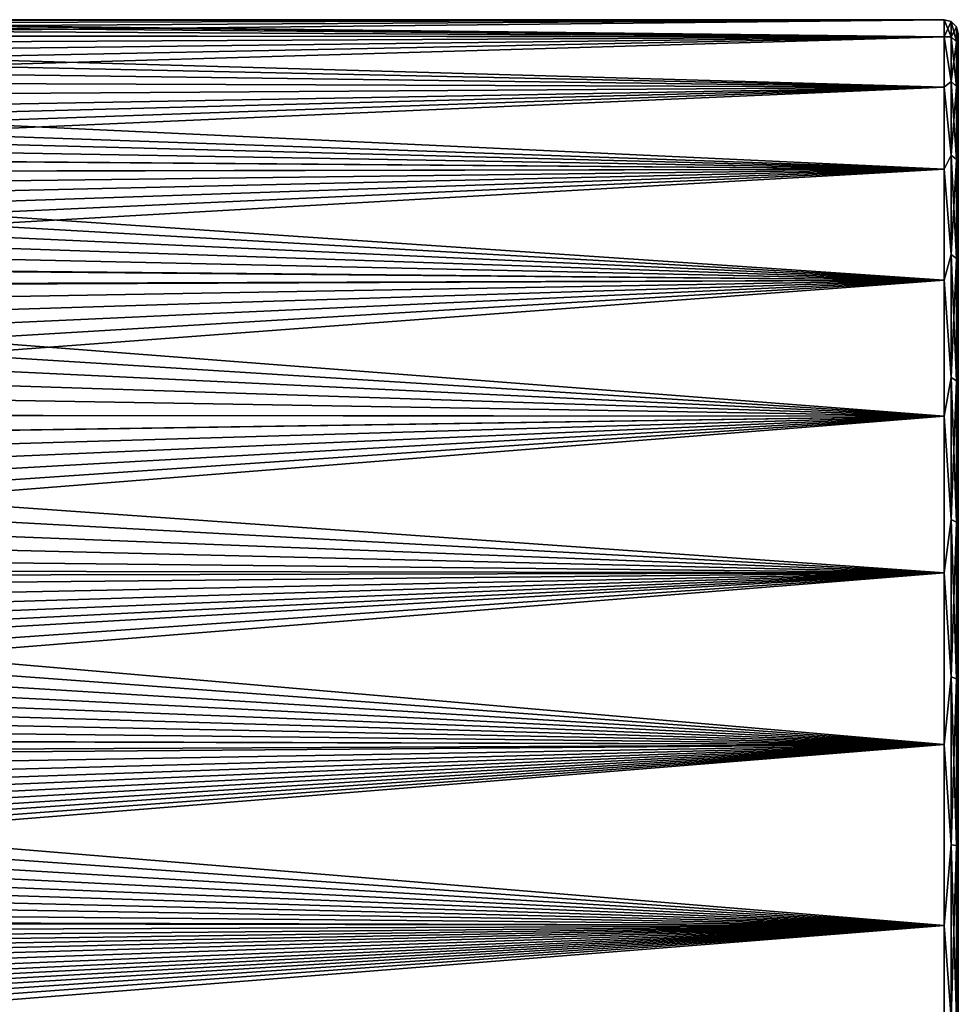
# Model space of a CAD drawing. Header units: millimetres. Extents: x -22 to 72, y 0 to 291.
# Tile 28 of 99: x 40 to 60, y 85 to 106. Entities that reach past the tile are written whole.
import ezdxf

# ---------------------------------------------------------------- set-up
doc = ezdxf.new("R2010")
doc.units = ezdxf.units.MM
doc.header["$LTSCALE"] = 65.185185
for name, color, linetype in [('10', 7, 'CONTINUOUS'), ('6', 7, 'CONTINUOUS'), ('7', 7, 'CONTINUOUS'), ('8', 7, 'CONTINUOUS'), ('9', 7, 'CONTINUOUS')]:
    doc.layers.add(name, color=color, linetype=linetype)

msp = doc.modelspace()

# ---------------------------------------------------------------- linework, layer by layer
at = {"layer": '10', "color": 7, "linetype": 'CONTINUOUS'}
for points in [[(59.7, 105.142, -3.859), (59.7, 105.5), (59.85, 105.141, -3.64), (59.7, 105.142, -3.859)], [(59.7, 105.5), (59.85, 105.46), (59.85, 105.141, -3.64), (59.7, 105.5)], [(59.85, 105.46), (59.96, 105.35, 0), (59.96, 105.033, -3.621), (59.85, 105.46)], [(59.85, 105.141, -3.64), (59.85, 105.46), (59.96, 105.033, -3.621), (59.85, 105.141, -3.64)], [(60, 105.2), (60, 104.852, -3.781), (59.96, 105.35, 0), (60, 105.2)], [(59.96, 105.35, 0), (60, 104.852, -3.781), (59.96, 105.033, -3.621), (59.96, 105.35, 0)], [(59.7, 104.082, -7.586), (59.7, 105.142, -3.859), (59.85, 104.196, -7.169), (59.7, 104.082, -7.586)], [(59.85, 104.196, -7.169), (59.7, 105.142, -3.859), (59.85, 105.141, -3.64), (59.85, 104.196, -7.169)], [(59.85, 104.196, -7.169), (59.85, 105.141, -3.64), (59.96, 104.092, -7.131), (59.85, 104.196, -7.169)], [(59.96, 104.092, -7.131), (59.85, 105.141, -3.64), (59.96, 105.033, -3.621), (59.96, 104.092, -7.131)], [(60, 104.852, -3.781), (60, 104.415, -5.645), (59.96, 105.033, -3.621), (60, 104.852, -3.781)], [(60, 104.415, -5.645), (59.96, 104.092, -7.131), (59.96, 105.033, -3.621), (60, 104.415, -5.645)], [(60, 104.415, -5.645), (60, 103.809, -7.461), (59.96, 104.092, -7.131), (60, 104.415, -5.645)], [(59.85, 102.652, -10.48), (59.7, 104.082, -7.586), (59.85, 104.196, -7.169), (59.85, 102.652, -10.48)], [(59.7, 102.355, -11.055), (59.7, 104.082, -7.586), (59.85, 102.652, -10.48), (59.7, 102.355, -11.055)], [(59.85, 102.652, -10.48), (59.85, 104.196, -7.169), (59.96, 102.557, -10.425), (59.85, 102.652, -10.48)], [(59.96, 102.557, -10.425), (59.85, 104.196, -7.169), (59.96, 104.092, -7.131), (59.96, 102.557, -10.425)], [(60, 103.809, -7.461), (59.96, 102.557, -10.425), (59.96, 104.092, -7.131), (60, 103.809, -7.461)], [(60, 103.809, -7.461), (60, 102.108, -10.883), (59.96, 102.557, -10.425), (60, 103.809, -7.461)], [(59.85, 100.556, -13.473), (59.7, 102.355, -11.055), (59.85, 102.652, -10.48), (59.85, 100.556, -13.473)], [(59.85, 100.556, -13.473), (59.85, 102.652, -10.48), (59.96, 100.472, -13.402), (59.85, 100.556, -13.473)], [(59.96, 100.472, -13.402), (59.85, 102.652, -10.48), (59.96, 102.557, -10.425), (59.96, 100.472, -13.402)], [(59.7, 100.019, -14.148), (59.7, 102.355, -11.055), (59.85, 100.556, -13.473), (59.7, 100.019, -14.148)], [(60, 102.108, -10.883), (59.96, 100.472, -13.402), (59.96, 102.557, -10.425), (60, 102.108, -10.883)], [(60, 102.108, -10.883), (60, 99.806, -13.936), (59.96, 100.472, -13.402), (60, 102.108, -10.883)], [(59.85, 97.973, -16.056), (59.7, 100.019, -14.148), (59.85, 100.556, -13.473), (59.85, 97.973, -16.056)], [(59.85, 97.973, -16.056), (59.85, 100.556, -13.473), (59.96, 97.902, -15.972), (59.85, 97.973, -16.056)], [(59.96, 97.902, -15.972), (59.85, 100.556, -13.473), (59.96, 100.472, -13.402), (59.96, 97.902, -15.972)], [(60, 99.806, -13.936), (59.96, 97.902, -15.972), (59.96, 100.472, -13.402), (60, 99.806, -13.936)], [(59.7, 97.155, -16.758), (59.7, 100.019, -14.148), (59.85, 97.973, -16.056), (59.7, 97.155, -16.758)], [(60, 99.806, -13.936), (60, 96.983, -16.513), (59.96, 97.902, -15.972), (60, 99.806, -13.936)], [(59.85, 94.98, -18.152), (59.7, 97.155, -16.758), (59.85, 97.973, -16.056), (59.85, 94.98, -18.152)], [(59.85, 94.98, -18.152), (59.85, 97.973, -16.056), (59.96, 94.925, -18.057), (59.85, 94.98, -18.152)], [(59.96, 94.925, -18.057), (59.85, 97.973, -16.056), (59.96, 97.902, -15.972), (59.96, 94.925, -18.057)], [(60, 96.983, -16.513), (59.96, 94.925, -18.057), (59.96, 97.902, -15.972), (60, 96.983, -16.513)], [(59.7, 93.861, -18.798), (59.7, 97.155, -16.758), (59.85, 94.98, -18.152), (59.7, 93.861, -18.798)], [(60, 96.983, -16.513), (60, 93.733, -18.527), (59.96, 94.925, -18.057), (60, 96.983, -16.513)], [(59.85, 91.669, -19.696), (59.7, 93.861, -18.798), (59.85, 94.98, -18.152), (59.85, 91.669, -19.696)], [(59.85, 91.669, -19.696), (59.85, 94.98, -18.152), (59.96, 91.631, -19.592), (59.85, 91.669, -19.696)], [(59.96, 91.631, -19.592), (59.85, 94.98, -18.152), (59.96, 94.925, -18.057), (59.96, 91.631, -19.592)], [(60, 93.733, -18.527), (59.96, 91.631, -19.592), (59.96, 94.925, -18.057), (60, 93.733, -18.527)], [(59.7, 90.247, -20.198), (59.7, 93.861, -18.798), (59.85, 91.669, -19.696), (59.7, 90.247, -20.198)], [(60, 93.733, -18.527), (60, 90.169, -19.909), (59.96, 91.631, -19.592), (60, 93.733, -18.527)], [(59.85, 88.14, -20.641), (59.7, 90.247, -20.198), (59.85, 91.669, -19.696), (59.85, 88.14, -20.641)], [(59.85, 88.14, -20.641), (59.85, 91.669, -19.696), (59.96, 88.121, -20.533), (59.85, 88.14, -20.641)], [(59.96, 88.121, -20.533), (59.85, 91.669, -19.696), (59.96, 91.631, -19.592), (59.96, 88.121, -20.533)], [(60, 90.169, -19.909), (59.96, 88.121, -20.533), (59.96, 91.631, -19.592), (60, 90.169, -19.909)], [(59.7, 86.438, -20.91), (59.7, 90.247, -20.198), (59.85, 88.14, -20.641), (59.7, 86.438, -20.91)], [(60, 90.169, -19.909), (60, 86.411, -20.612), (59.96, 88.121, -20.533), (60, 90.169, -19.909)], [(59.85, 84.5, -20.96), (59.7, 86.438, -20.91), (59.85, 88.14, -20.641), (59.85, 84.5, -20.96)], [(59.85, 84.5, -20.96), (59.85, 88.14, -20.641), (59.96, 84.5, -20.85), (59.85, 84.5, -20.96)], [(59.96, 84.5, -20.85), (59.85, 88.14, -20.641), (59.96, 88.121, -20.533), (59.96, 84.5, -20.85)], [(60, 86.411, -20.612), (59.96, 84.5, -20.85), (59.96, 88.121, -20.533), (60, 86.411, -20.612)], [(59.7, 82.562, -20.91), (59.7, 86.438, -20.91), (59.85, 84.5, -20.96), (59.7, 82.562, -20.91)], [(60, 86.411, -20.612), (60, 82.589, -20.612), (59.96, 84.5, -20.85), (60, 86.411, -20.612)]]:
    msp.add_3dface(points, dxfattribs=at)
at = {"layer": '6', "color": 7, "linetype": 'CONTINUOUS'}
for points in [[(28.377, 105.308, 2.832), (28.279, 105.163, 3.748), (59.7, 105.5), (28.377, 105.308, 2.832)], [(59.7, 105.5), (28.279, 105.163, 3.748), (59.7, 105.142, 3.859), (59.7, 105.5)], [(28.446, 105.414, 1.903), (28.377, 105.308, 2.832), (59.7, 105.5), (28.446, 105.414, 1.903)], [(28.487, 105.478, 0.958), (28.446, 105.414, 1.903), (59.7, 105.5), (28.487, 105.478, 0.958)], [(28.5, 105.5), (28.487, 105.478, 0.958), (59.7, 105.5), (28.5, 105.5)], [(27.805, 104.496, 6.415), (27.585, 104.199, 7.277), (59.7, 105.142, 3.859), (27.805, 104.496, 6.415)], [(59.7, 105.142, 3.859), (27.585, 104.199, 7.277), (59.7, 104.082, 7.586), (59.7, 105.142, 3.859)], [(27.994, 104.756, 5.54), (27.805, 104.496, 6.415), (59.7, 105.142, 3.859), (27.994, 104.756, 5.54)], [(28.151, 104.979, 4.651), (27.994, 104.756, 5.54), (59.7, 105.142, 3.859), (28.151, 104.979, 4.651)], [(28.279, 105.163, 3.748), (28.151, 104.979, 4.651), (59.7, 105.142, 3.859), (28.279, 105.163, 3.748)], [(26.595, 102.926, 10.073), (26.345, 102.616, 10.622), (59.7, 104.082, 7.586), (26.595, 102.926, 10.073)], [(59.7, 104.082, 7.586), (26.345, 102.616, 10.622), (59.7, 102.355, 11.055), (59.7, 104.082, 7.586)], [(26.826, 103.217, 9.522), (26.595, 102.926, 10.073), (59.7, 104.082, 7.586), (26.826, 103.217, 9.522)], [(27.04, 103.489, 8.968), (26.826, 103.217, 9.522), (59.7, 104.082, 7.586), (27.04, 103.489, 8.968)], [(27.33, 103.863, 8.127), (27.04, 103.489, 8.968), (59.7, 104.082, 7.586), (27.33, 103.863, 8.127)], [(27.585, 104.199, 7.277), (27.33, 103.863, 8.127), (59.7, 104.082, 7.586), (27.585, 104.199, 7.277)], [(26.345, 102.616, 10.622), (26.078, 102.286, 11.165), (59.7, 102.355, 11.055), (26.345, 102.616, 10.622)], [(24.819, 100.767, 13.281), (24.452, 100.333, 13.795), (59.7, 102.355, 11.055), (24.819, 100.767, 13.281)], [(59.7, 102.355, 11.055), (24.452, 100.333, 13.795), (59.7, 100.019, 14.148), (59.7, 102.355, 11.055)], [(25.163, 101.177, 12.762), (24.819, 100.767, 13.281), (59.7, 102.355, 11.055), (25.163, 101.177, 12.762)], [(25.487, 101.567, 12.236), (25.163, 101.177, 12.762), (59.7, 102.355, 11.055), (25.487, 101.567, 12.236)], [(25.792, 101.936, 11.704), (25.487, 101.567, 12.236), (59.7, 102.355, 11.055), (25.792, 101.936, 11.704)], [(26.078, 102.286, 11.165), (25.792, 101.936, 11.704), (59.7, 102.355, 11.055), (26.078, 102.286, 11.165)], [(24.452, 100.333, 13.795), (24.062, 99.873, 14.306), (59.7, 100.019, 14.148), (24.452, 100.333, 13.795)], [(22.27, 97.772, 16.275), (21.766, 97.178, 16.742), (59.7, 100.019, 14.148), (22.27, 97.772, 16.275)], [(59.7, 100.019, 14.148), (21.766, 97.178, 16.742), (59.7, 97.155, 16.758), (59.7, 100.019, 14.148)], [(22.749, 98.334, 15.799), (22.27, 97.772, 16.275), (59.7, 100.019, 14.148), (22.749, 98.334, 15.799)], [(23.211, 98.874, 15.31), (22.749, 98.334, 15.799), (59.7, 100.019, 14.148), (23.211, 98.874, 15.31)], [(23.648, 99.387, 14.812), (23.211, 98.874, 15.31), (59.7, 100.019, 14.148), (23.648, 99.387, 14.812)], [(24.062, 99.873, 14.306), (23.648, 99.387, 14.812), (59.7, 100.019, 14.148), (24.062, 99.873, 14.306)], [(21.766, 97.178, 16.742), (21.263, 96.579, 17.178), (59.7, 97.155, 16.758), (21.766, 97.178, 16.742)], [(19.49, 94.416, 18.511), (19.099, 93.926, 18.765), (59.7, 97.155, 16.758), (19.49, 94.416, 18.511)], [(59.7, 97.155, 16.758), (19.099, 93.926, 18.765), (59.7, 93.861, 18.798), (59.7, 97.155, 16.758)], [(19.901, 94.925, 18.23), (19.49, 94.416, 18.511), (59.7, 97.155, 16.758), (19.901, 94.925, 18.23)], [(20.334, 95.457, 17.915), (19.901, 94.925, 18.23), (59.7, 97.155, 16.758), (20.334, 95.457, 17.915)], [(20.789, 96.008, 17.566), (20.334, 95.457, 17.915), (59.7, 97.155, 16.758), (20.789, 96.008, 17.566)], [(21.263, 96.579, 17.178), (20.789, 96.008, 17.566), (59.7, 97.155, 16.758), (21.263, 96.579, 17.178)], [(16.684, 90.865, 20.012), (16.29, 90.37, 20.163), (59.7, 93.861, 18.798), (16.684, 90.865, 20.012)], [(59.7, 93.861, 18.798), (16.29, 90.37, 20.163), (59.7, 90.247, 20.198), (59.7, 93.861, 18.798)], [(17.106, 91.396, 19.835), (16.684, 90.865, 20.012), (59.7, 93.861, 18.798), (17.106, 91.396, 19.835)], [(17.402, 91.771, 19.701), (17.106, 91.396, 19.835), (59.7, 93.861, 18.798), (17.402, 91.771, 19.701)], [(17.711, 92.164, 19.551), (17.402, 91.771, 19.701), (59.7, 93.861, 18.798), (17.711, 92.164, 19.551)], [(18.034, 92.575, 19.385), (17.711, 92.164, 19.551), (59.7, 93.861, 18.798), (18.034, 92.575, 19.385)], [(18.373, 93.006, 19.2), (18.034, 92.575, 19.385), (59.7, 93.861, 18.798), (18.373, 93.006, 19.2)], [(18.727, 93.456, 18.994), (18.373, 93.006, 19.2), (59.7, 93.861, 18.798), (18.727, 93.456, 18.994)], [(19.099, 93.926, 18.765), (18.727, 93.456, 18.994), (59.7, 93.861, 18.798), (19.099, 93.926, 18.765)], [(16.29, 90.37, 20.163), (15.921, 89.907, 20.292), (59.7, 90.247, 20.198), (16.29, 90.37, 20.163)], [(13.636, 86.783, 20.876), (13.49, 86.517, 20.903), (59.7, 90.247, 20.198), (13.636, 86.783, 20.876)], [(59.7, 90.247, 20.198), (13.49, 86.517, 20.903), (59.7, 86.438, 20.91), (59.7, 90.247, 20.198)], [(13.803, 87.062, 20.843), (13.636, 86.783, 20.876), (59.7, 90.247, 20.198), (13.803, 87.062, 20.843)], [(13.991, 87.355, 20.805), (13.803, 87.062, 20.843), (59.7, 90.247, 20.198), (13.991, 87.355, 20.805)], [(14.2, 87.662, 20.761), (13.991, 87.355, 20.805), (59.7, 90.247, 20.198), (14.2, 87.662, 20.761)], [(14.431, 87.985, 20.709), (14.2, 87.662, 20.761), (59.7, 90.247, 20.198), (14.431, 87.985, 20.709)], [(14.683, 88.326, 20.648), (14.431, 87.985, 20.709), (59.7, 90.247, 20.198), (14.683, 88.326, 20.648)], [(14.958, 88.686, 20.579), (14.683, 88.326, 20.648), (59.7, 90.247, 20.198), (14.958, 88.686, 20.579)], [(15.256, 89.068, 20.497), (14.958, 88.686, 20.579), (59.7, 90.247, 20.198), (15.256, 89.068, 20.497)], [(15.577, 89.475, 20.402), (15.256, 89.068, 20.497), (59.7, 90.247, 20.198), (15.577, 89.475, 20.402)], [(15.921, 89.907, 20.292), (15.577, 89.475, 20.402), (59.7, 90.247, 20.198), (15.921, 89.907, 20.292)], [(13.048, 84.535, 21), (13.049, 84.271, 20.999), (59.7, 86.438, 20.91), (13.048, 84.535, 21)], [(13.05, 84.814, 20.998), (13.048, 84.535, 21), (59.7, 86.438, 20.91), (13.05, 84.814, 20.998)], [(13.049, 84.271, 20.999), (13.052, 84.032, 20.995), (59.7, 86.438, 20.91), (13.049, 84.271, 20.999)], [(13.063, 85.085, 20.992), (13.05, 84.814, 20.998), (59.7, 86.438, 20.91), (13.063, 85.085, 20.992)], [(13.052, 84.032, 20.995), (13.072, 83.794, 20.988), (59.7, 86.438, 20.91), (13.052, 84.032, 20.995)], [(13.088, 85.338, 20.983), (13.063, 85.085, 20.992), (59.7, 86.438, 20.91), (13.088, 85.338, 20.983)], [(13.072, 83.794, 20.988), (13.112, 83.555, 20.979), (59.7, 86.438, 20.91), (13.072, 83.794, 20.988)], [(13.126, 85.569, 20.973), (13.088, 85.338, 20.983), (59.7, 86.438, 20.91), (13.126, 85.569, 20.973)], [(13.112, 83.555, 20.979), (13.174, 83.306, 20.966), (59.7, 86.438, 20.91), (13.112, 83.555, 20.979)], [(13.183, 85.793, 20.96), (13.126, 85.569, 20.973), (59.7, 86.438, 20.91), (13.183, 85.793, 20.96)], [(13.174, 83.306, 20.966), (13.263, 83.042, 20.949), (59.7, 86.438, 20.91), (13.174, 83.306, 20.966)], [(13.262, 86.021, 20.945), (13.183, 85.793, 20.96), (59.7, 86.438, 20.91), (13.262, 86.021, 20.945)], [(13.365, 86.263, 20.926), (13.262, 86.021, 20.945), (59.7, 86.438, 20.91), (13.365, 86.263, 20.926)], [(13.263, 83.042, 20.949), (13.379, 82.76, 20.928), (59.7, 86.438, 20.91), (13.263, 83.042, 20.949)], [(13.49, 86.517, 20.903), (13.365, 86.263, 20.926), (59.7, 86.438, 20.91), (13.49, 86.517, 20.903)], [(59.7, 86.438, 20.91), (13.379, 82.76, 20.928), (59.7, 82.562, 20.91), (59.7, 86.438, 20.91)]]:
    msp.add_3dface(points, dxfattribs=at)
at = {"layer": '7', "color": 7, "linetype": 'CONTINUOUS'}
for points in [[(60, 104.852, -3.781), (60, 105.2), (60, 64.148, -3.781), (60, 104.852, -3.781)], [(60, 64.148, -3.781), (60, 105.2), (60, 63.8), (60, 64.148, -3.781)], [(60, 63.8), (60, 105.2), (60, 104.852, 3.781), (60, 63.8)], [(60, 104.415, -5.645), (60, 104.852, -3.781), (60, 64.585, -5.645), (60, 104.415, -5.645)], [(60, 64.585, -5.645), (60, 104.852, -3.781), (60, 64.148, -3.781), (60, 64.585, -5.645)], [(60, 64.148, 3.781), (60, 63.8), (60, 104.852, 3.781), (60, 64.148, 3.781)], [(60, 104.415, 5.645), (60, 64.148, 3.781), (60, 104.852, 3.781), (60, 104.415, 5.645)], [(60, 103.809, -7.461), (60, 104.415, -5.645), (60, 65.191, -7.461), (60, 103.809, -7.461)], [(60, 65.191, -7.461), (60, 104.415, -5.645), (60, 64.585, -5.645), (60, 65.191, -7.461)], [(60, 64.585, 5.645), (60, 64.148, 3.781), (60, 104.415, 5.645), (60, 64.585, 5.645)], [(60, 103.809, 7.461), (60, 64.585, 5.645), (60, 104.415, 5.645), (60, 103.809, 7.461)], [(60, 102.108, -10.883), (60, 103.809, -7.461), (60, 66.892, -10.883), (60, 102.108, -10.883)], [(60, 66.892, -10.883), (60, 103.809, -7.461), (60, 65.191, -7.461), (60, 66.892, -10.883)], [(60, 65.191, 7.461), (60, 64.585, 5.645), (60, 103.809, 7.461), (60, 65.191, 7.461)], [(60, 102.108, 10.883), (60, 65.191, 7.461), (60, 103.809, 7.461), (60, 102.108, 10.883)], [(60, 99.806, -13.936), (60, 102.108, -10.883), (60, 69.194, -13.936), (60, 99.806, -13.936)], [(60, 69.194, -13.936), (60, 102.108, -10.883), (60, 66.892, -10.883), (60, 69.194, -13.936)], [(60, 66.892, 10.883), (60, 65.191, 7.461), (60, 102.108, 10.883), (60, 66.892, 10.883)], [(60, 99.806, 13.936), (60, 66.892, 10.883), (60, 102.108, 10.883), (60, 99.806, 13.936)], [(60, 96.983, -16.513), (60, 99.806, -13.936), (60, 72.017, -16.513), (60, 96.983, -16.513)], [(60, 72.017, -16.513), (60, 99.806, -13.936), (60, 69.194, -13.936), (60, 72.017, -16.513)], [(60, 69.194, 13.936), (60, 66.892, 10.883), (60, 99.806, 13.936), (60, 69.194, 13.936)], [(60, 96.983, 16.513), (60, 69.194, 13.936), (60, 99.806, 13.936), (60, 96.983, 16.513)], [(60, 93.733, -18.527), (60, 96.983, -16.513), (60, 75.267, -18.527), (60, 93.733, -18.527)], [(60, 75.267, -18.527), (60, 96.983, -16.513), (60, 72.017, -16.513), (60, 75.267, -18.527)], [(60, 72.017, 16.513), (60, 69.194, 13.936), (60, 96.983, 16.513), (60, 72.017, 16.513)], [(60, 93.733, 18.527), (60, 72.017, 16.513), (60, 96.983, 16.513), (60, 93.733, 18.527)], [(60, 90.169, -19.909), (60, 93.733, -18.527), (60, 78.831, -19.909), (60, 90.169, -19.909)], [(60, 78.831, -19.909), (60, 93.733, -18.527), (60, 75.267, -18.527), (60, 78.831, -19.909)], [(60, 75.267, 18.527), (60, 72.017, 16.513), (60, 93.733, 18.527), (60, 75.267, 18.527)], [(60, 90.169, 19.909), (60, 75.267, 18.527), (60, 93.733, 18.527), (60, 90.169, 19.909)], [(60, 86.411, -20.612), (60, 90.169, -19.909), (60, 82.589, -20.612), (60, 86.411, -20.612)], [(60, 82.589, -20.612), (60, 90.169, -19.909), (60, 78.831, -19.909), (60, 82.589, -20.612)], [(60, 78.831, 19.909), (60, 75.267, 18.527), (60, 90.169, 19.909), (60, 78.831, 19.909)], [(60, 86.411, 20.612), (60, 78.831, 19.909), (60, 90.169, 19.909), (60, 86.411, 20.612)], [(60, 82.589, 20.612), (60, 78.831, 19.909), (60, 86.411, 20.612), (60, 82.589, 20.612)]]:
    msp.add_3dface(points, dxfattribs=at)
at = {"layer": '8', "color": 7, "linetype": 'CONTINUOUS'}
for points in [[(28.445, 105.414, -1.897), (28.487, 105.478, -0.955), (59.7, 105.142, -3.859), (28.445, 105.414, -1.897)], [(28.487, 105.478, -0.955), (28.5, 105.5), (59.7, 105.142, -3.859), (28.487, 105.478, -0.955)], [(28.5, 105.5), (59.7, 105.5), (59.7, 105.142, -3.859), (28.5, 105.5)], [(28.279, 105.164, -3.74), (28.377, 105.309, -2.825), (59.7, 105.142, -3.859), (28.279, 105.164, -3.74)], [(28.377, 105.309, -2.825), (28.445, 105.414, -1.897), (59.7, 105.142, -3.859), (28.377, 105.309, -2.825)], [(28.151, 104.98, -4.643), (28.279, 105.164, -3.74), (59.7, 105.142, -3.859), (28.151, 104.98, -4.643)], [(59.7, 104.082, -7.586), (28.151, 104.98, -4.643), (59.7, 105.142, -3.859), (59.7, 104.082, -7.586)], [(27.994, 104.758, -5.532), (28.151, 104.98, -4.643), (59.7, 104.082, -7.586), (27.994, 104.758, -5.532)], [(27.805, 104.498, -6.408), (27.994, 104.758, -5.532), (59.7, 104.082, -7.586), (27.805, 104.498, -6.408)], [(27.585, 104.201, -7.271), (27.805, 104.498, -6.408), (59.7, 104.082, -7.586), (27.585, 104.201, -7.271)], [(27.331, 103.866, -8.123), (27.585, 104.201, -7.271), (59.7, 104.082, -7.586), (27.331, 103.866, -8.123)], [(59.7, 102.355, -11.055), (27.331, 103.866, -8.123), (59.7, 104.082, -7.586), (59.7, 102.355, -11.055)], [(27.042, 103.491, -8.964), (27.331, 103.866, -8.123), (59.7, 102.355, -11.055), (27.042, 103.491, -8.964)], [(26.829, 103.219, -9.518), (27.042, 103.491, -8.964), (59.7, 102.355, -11.055), (26.829, 103.219, -9.518)], [(26.599, 102.929, -10.069), (26.829, 103.219, -9.518), (59.7, 102.355, -11.055), (26.599, 102.929, -10.069)], [(26.351, 102.619, -10.615), (26.599, 102.929, -10.069), (59.7, 102.355, -11.055), (26.351, 102.619, -10.615)], [(26.086, 102.292, -11.156), (26.351, 102.619, -10.615), (59.7, 102.355, -11.055), (26.086, 102.292, -11.156)], [(59.7, 100.019, -14.148), (26.086, 102.292, -11.156), (59.7, 102.355, -11.055), (59.7, 100.019, -14.148)], [(25.803, 101.945, -11.691), (26.086, 102.292, -11.156), (59.7, 100.019, -14.148), (25.803, 101.945, -11.691)], [(25.502, 101.579, -12.219), (25.803, 101.945, -11.691), (59.7, 100.019, -14.148), (25.502, 101.579, -12.219)], [(25.18, 101.193, -12.741), (25.502, 101.579, -12.219), (59.7, 100.019, -14.148), (25.18, 101.193, -12.741)], [(24.839, 100.788, -13.255), (25.18, 101.193, -12.741), (59.7, 100.019, -14.148), (24.839, 100.788, -13.255)], [(24.475, 100.357, -13.768), (24.839, 100.788, -13.255), (59.7, 100.019, -14.148), (24.475, 100.357, -13.768)], [(24.084, 99.897, -14.281), (24.475, 100.357, -13.768), (59.7, 100.019, -14.148), (24.084, 99.897, -14.281)], [(23.668, 99.409, -14.789), (24.084, 99.897, -14.281), (59.7, 97.155, -16.758), (23.668, 99.409, -14.789)], [(59.7, 97.155, -16.758), (24.084, 99.897, -14.281), (59.7, 100.019, -14.148), (59.7, 97.155, -16.758)], [(23.23, 98.896, -15.289), (23.668, 99.409, -14.789), (59.7, 97.155, -16.758), (23.23, 98.896, -15.289)], [(22.77, 98.357, -15.779), (23.23, 98.896, -15.289), (59.7, 97.155, -16.758), (22.77, 98.357, -15.779)], [(22.289, 97.791, -16.259), (22.77, 98.357, -15.779), (59.7, 97.155, -16.758), (22.289, 97.791, -16.259)], [(21.779, 97.188, -16.734), (22.289, 97.791, -16.259), (59.7, 97.155, -16.758), (21.779, 97.188, -16.734)], [(21.265, 96.574, -17.182), (21.779, 97.188, -16.734), (59.7, 97.155, -16.758), (21.265, 96.574, -17.182)], [(59.7, 93.861, -18.798), (21.265, 96.574, -17.182), (59.7, 97.155, -16.758), (59.7, 93.861, -18.798)], [(20.769, 95.975, -17.587), (21.265, 96.574, -17.182), (59.7, 93.861, -18.798), (20.769, 95.975, -17.587)], [(20.286, 95.388, -17.957), (20.769, 95.975, -17.587), (59.7, 93.861, -18.798), (20.286, 95.388, -17.957)], [(19.827, 94.823, -18.287), (20.286, 95.388, -17.957), (59.7, 93.861, -18.798), (19.827, 94.823, -18.287)], [(19.392, 94.286, -18.58), (19.827, 94.823, -18.287), (59.7, 93.861, -18.798), (19.392, 94.286, -18.58)], [(18.978, 93.771, -18.843), (19.392, 94.286, -18.58), (59.7, 93.861, -18.798), (18.978, 93.771, -18.843)], [(59.7, 90.247, -20.198), (18.978, 93.771, -18.843), (59.7, 93.861, -18.798), (59.7, 90.247, -20.198)], [(18.583, 93.276, -19.078), (18.978, 93.771, -18.843), (59.7, 90.247, -20.198), (18.583, 93.276, -19.078)], [(18.207, 92.803, -19.289), (18.583, 93.276, -19.078), (59.7, 90.247, -20.198), (18.207, 92.803, -19.289)], [(17.848, 92.35, -19.478), (18.207, 92.803, -19.289), (59.7, 90.247, -20.198), (17.848, 92.35, -19.478)], [(17.506, 91.919, -19.646), (17.848, 92.35, -19.478), (59.7, 90.247, -20.198), (17.506, 91.919, -19.646)], [(17.179, 91.506, -19.797), (17.506, 91.919, -19.646), (59.7, 90.247, -20.198), (17.179, 91.506, -19.797)], [(16.867, 91.113, -19.932), (17.179, 91.506, -19.797), (59.7, 90.247, -20.198), (16.867, 91.113, -19.932)], [(16.569, 90.738, -20.052), (16.867, 91.113, -19.932), (59.7, 90.247, -20.198), (16.569, 90.738, -20.052)], [(16.285, 90.379, -20.16), (16.569, 90.738, -20.052), (59.7, 90.247, -20.198), (16.285, 90.379, -20.16)], [(16.015, 90.038, -20.257), (16.285, 90.379, -20.16), (59.7, 90.247, -20.198), (16.015, 90.038, -20.257)], [(59.7, 86.438, -20.91), (16.015, 90.038, -20.257), (59.7, 90.247, -20.198), (59.7, 86.438, -20.91)], [(15.633, 89.552, -20.383), (16.015, 90.038, -20.257), (59.7, 86.438, -20.91), (15.633, 89.552, -20.383)], [(15.28, 89.098, -20.49), (15.633, 89.552, -20.383), (59.7, 86.438, -20.91), (15.28, 89.098, -20.49)], [(14.956, 88.673, -20.581), (15.28, 89.098, -20.49), (59.7, 86.438, -20.91), (14.956, 88.673, -20.581)], [(14.657, 88.272, -20.658), (14.956, 88.673, -20.581), (59.7, 86.438, -20.91), (14.657, 88.272, -20.658)], [(14.384, 87.894, -20.724), (14.657, 88.272, -20.658), (59.7, 86.438, -20.91), (14.384, 87.894, -20.724)], [(14.135, 87.535, -20.779), (14.384, 87.894, -20.724), (59.7, 86.438, -20.91), (14.135, 87.535, -20.779)], [(13.91, 87.195, -20.826), (14.135, 87.535, -20.779), (59.7, 86.438, -20.91), (13.91, 87.195, -20.826)], [(13.71, 86.87, -20.866), (13.91, 87.195, -20.826), (59.7, 86.438, -20.91), (13.71, 86.87, -20.866)], [(13.536, 86.559, -20.899), (13.71, 86.87, -20.866), (59.7, 86.438, -20.91), (13.536, 86.559, -20.899)], [(13.39, 86.263, -20.926), (13.536, 86.559, -20.899), (59.7, 86.438, -20.91), (13.39, 86.263, -20.926)], [(59.7, 82.562, -20.91), (13.39, 86.263, -20.926), (59.7, 86.438, -20.91), (59.7, 82.562, -20.91)], [(13.272, 85.981, -20.948), (13.39, 86.263, -20.926), (59.7, 82.562, -20.91), (13.272, 85.981, -20.948)], [(13.181, 85.716, -20.965), (13.272, 85.981, -20.948), (59.7, 82.562, -20.91), (13.181, 85.716, -20.965)], [(13.117, 85.467, -20.978), (13.181, 85.716, -20.965), (59.7, 82.562, -20.91), (13.117, 85.467, -20.978)], [(13.075, 85.228, -20.987), (13.117, 85.467, -20.978), (59.7, 82.562, -20.91), (13.075, 85.228, -20.987)], [(13.053, 84.99, -20.994), (13.075, 85.228, -20.987), (59.7, 82.562, -20.91), (13.053, 84.99, -20.994)], [(13.05, 84.749, -20.999), (13.053, 84.99, -20.994), (59.7, 82.562, -20.91), (13.05, 84.749, -20.999)]]:
    msp.add_3dface(points, dxfattribs=at)
at = {"layer": '9', "color": 7, "linetype": 'CONTINUOUS'}
for points in [[(59.7, 105.5), (59.7, 105.142, 3.859), (59.85, 105.46), (59.7, 105.5)], [(59.85, 105.46), (59.7, 105.142, 3.859), (59.85, 105.141, 3.64), (59.85, 105.46)], [(59.85, 105.46), (59.85, 105.141, 3.64), (59.96, 105.35, 0), (59.85, 105.46)], [(59.96, 105.35, 0), (59.85, 105.141, 3.64), (59.96, 105.033, 3.621), (59.96, 105.35, 0)], [(60, 105.2), (59.96, 105.35, 0), (59.96, 105.033, 3.621), (60, 105.2)], [(59.7, 105.142, 3.859), (59.7, 104.082, 7.586), (59.85, 104.196, 7.169), (59.7, 105.142, 3.859)], [(59.85, 105.141, 3.64), (59.7, 105.142, 3.859), (59.85, 104.196, 7.169), (59.85, 105.141, 3.64)], [(59.85, 105.141, 3.64), (59.85, 104.196, 7.169), (59.96, 105.033, 3.621), (59.85, 105.141, 3.64)], [(60, 104.852, 3.781), (60, 105.2), (59.96, 105.033, 3.621), (60, 104.852, 3.781)], [(59.96, 105.033, 3.621), (59.85, 104.196, 7.169), (59.96, 104.092, 7.131), (59.96, 105.033, 3.621)], [(60, 104.852, 3.781), (59.96, 105.033, 3.621), (59.96, 104.092, 7.131), (60, 104.852, 3.781)], [(60, 104.415, 5.645), (60, 104.852, 3.781), (59.96, 104.092, 7.131), (60, 104.415, 5.645)], [(60, 103.809, 7.461), (60, 104.415, 5.645), (59.96, 104.092, 7.131), (60, 103.809, 7.461)], [(59.85, 104.196, 7.169), (59.7, 104.082, 7.586), (59.85, 102.652, 10.48), (59.85, 104.196, 7.169)], [(59.7, 104.082, 7.586), (59.7, 102.355, 11.055), (59.85, 102.652, 10.48), (59.7, 104.082, 7.586)], [(59.85, 104.196, 7.169), (59.85, 102.652, 10.48), (59.96, 104.092, 7.131), (59.85, 104.196, 7.169)], [(59.96, 104.092, 7.131), (59.85, 102.652, 10.48), (59.96, 102.557, 10.425), (59.96, 104.092, 7.131)], [(60, 103.809, 7.461), (59.96, 104.092, 7.131), (59.96, 102.557, 10.425), (60, 103.809, 7.461)], [(60, 102.108, 10.883), (60, 103.809, 7.461), (59.96, 102.557, 10.425), (60, 102.108, 10.883)], [(59.85, 102.652, 10.48), (59.7, 102.355, 11.055), (59.85, 100.556, 13.473), (59.85, 102.652, 10.48)], [(59.85, 102.652, 10.48), (59.85, 100.556, 13.473), (59.96, 102.557, 10.425), (59.85, 102.652, 10.48)], [(59.7, 102.355, 11.055), (59.7, 100.019, 14.148), (59.85, 100.556, 13.473), (59.7, 102.355, 11.055)], [(59.96, 102.557, 10.425), (59.85, 100.556, 13.473), (59.96, 100.472, 13.402), (59.96, 102.557, 10.425)], [(60, 102.108, 10.883), (59.96, 102.557, 10.425), (59.96, 100.472, 13.402), (60, 102.108, 10.883)], [(60, 99.806, 13.936), (60, 102.108, 10.883), (59.96, 100.472, 13.402), (60, 99.806, 13.936)], [(59.85, 100.556, 13.473), (59.7, 100.019, 14.148), (59.85, 97.973, 16.056), (59.85, 100.556, 13.473)], [(59.85, 100.556, 13.473), (59.85, 97.973, 16.056), (59.96, 100.472, 13.402), (59.85, 100.556, 13.473)], [(59.96, 100.472, 13.402), (59.85, 97.973, 16.056), (59.96, 97.902, 15.972), (59.96, 100.472, 13.402)], [(60, 99.806, 13.936), (59.96, 100.472, 13.402), (59.96, 97.902, 15.972), (60, 99.806, 13.936)], [(59.7, 100.019, 14.148), (59.7, 97.155, 16.758), (59.85, 97.973, 16.056), (59.7, 100.019, 14.148)], [(60, 96.983, 16.513), (60, 99.806, 13.936), (59.96, 97.902, 15.972), (60, 96.983, 16.513)], [(59.85, 97.973, 16.056), (59.7, 97.155, 16.758), (59.85, 94.98, 18.152), (59.85, 97.973, 16.056)], [(59.85, 97.973, 16.056), (59.85, 94.98, 18.152), (59.96, 97.902, 15.972), (59.85, 97.973, 16.056)], [(59.96, 97.902, 15.972), (59.85, 94.98, 18.152), (59.96, 94.925, 18.057), (59.96, 97.902, 15.972)], [(60, 96.983, 16.513), (59.96, 97.902, 15.972), (59.96, 94.925, 18.057), (60, 96.983, 16.513)], [(59.7, 97.155, 16.758), (59.7, 93.861, 18.798), (59.85, 94.98, 18.152), (59.7, 97.155, 16.758)], [(60, 93.733, 18.527), (60, 96.983, 16.513), (59.96, 94.925, 18.057), (60, 93.733, 18.527)], [(59.85, 94.98, 18.152), (59.7, 93.861, 18.798), (59.85, 91.669, 19.696), (59.85, 94.98, 18.152)], [(59.85, 94.98, 18.152), (59.85, 91.669, 19.696), (59.96, 94.925, 18.057), (59.85, 94.98, 18.152)], [(59.96, 94.925, 18.057), (59.85, 91.669, 19.696), (59.96, 91.631, 19.592), (59.96, 94.925, 18.057)], [(60, 93.733, 18.527), (59.96, 94.925, 18.057), (59.96, 91.631, 19.592), (60, 93.733, 18.527)], [(59.7, 93.861, 18.798), (59.7, 90.247, 20.198), (59.85, 91.669, 19.696), (59.7, 93.861, 18.798)], [(60, 90.169, 19.909), (60, 93.733, 18.527), (59.96, 91.631, 19.592), (60, 90.169, 19.909)], [(59.85, 91.669, 19.696), (59.7, 90.247, 20.198), (59.85, 88.14, 20.641), (59.85, 91.669, 19.696)], [(59.85, 91.669, 19.696), (59.85, 88.14, 20.641), (59.96, 91.631, 19.592), (59.85, 91.669, 19.696)], [(59.96, 91.631, 19.592), (59.85, 88.14, 20.641), (59.96, 88.121, 20.533), (59.96, 91.631, 19.592)], [(60, 90.169, 19.909), (59.96, 91.631, 19.592), (59.96, 88.121, 20.533), (60, 90.169, 19.909)], [(59.7, 90.247, 20.198), (59.7, 86.438, 20.91), (59.85, 88.14, 20.641), (59.7, 90.247, 20.198)], [(60, 86.411, 20.612), (60, 90.169, 19.909), (59.96, 88.121, 20.533), (60, 86.411, 20.612)], [(59.85, 88.14, 20.641), (59.7, 86.438, 20.91), (59.85, 84.5, 20.96), (59.85, 88.14, 20.641)], [(59.85, 88.14, 20.641), (59.85, 84.5, 20.96), (59.96, 88.121, 20.533), (59.85, 88.14, 20.641)], [(59.96, 88.121, 20.533), (59.85, 84.5, 20.96), (59.96, 84.5, 20.85), (59.96, 88.121, 20.533)], [(60, 86.411, 20.612), (59.96, 88.121, 20.533), (59.96, 84.5, 20.85), (60, 86.411, 20.612)], [(59.7, 86.438, 20.91), (59.7, 82.562, 20.91), (59.85, 84.5, 20.96), (59.7, 86.438, 20.91)], [(60, 82.589, 20.612), (60, 86.411, 20.612), (59.96, 84.5, 20.85), (60, 82.589, 20.612)]]:
    msp.add_3dface(points, dxfattribs=at)

doc.saveas('drawing.dxf')
